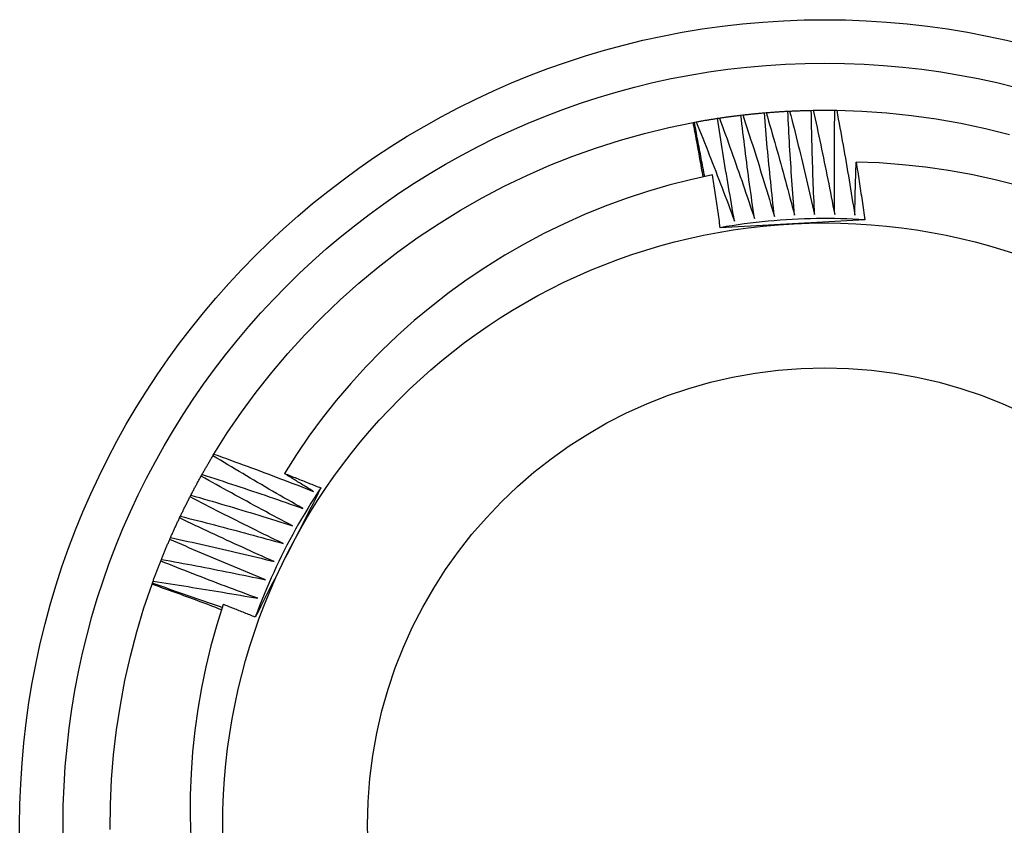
# Model space of a CAD drawing. Header units: inches. Extents: x 32 to 80, y 18.9 to 39.2.
# Tile 5 of 53: x 35.861 to 36.075, y 34.067 to 34.243. Entities that reach past the tile are written whole.
import ezdxf

# ---------------------------------------------------------------- set-up
doc = ezdxf.new("R2010")
doc.units = ezdxf.units.IN
doc.header["$MEASUREMENT"] = 0
doc.layers.add('Visible Edges(ANSI)', color=7, linetype='Continuous', lineweight=25)
doc.layers.add('Visible Tangent Edges(ANSI)', color=7, linetype='Continuous', lineweight=25)

msp = doc.modelspace()

# ---------------------------------------------------------------- linework, layer by layer
at = {"layer": 'Visible Edges(ANSI)'}
for p, q in [((36.02272, 34.22233), (36.02313, 34.22237)), ((36.02783, 34.22268), (36.02823, 34.2227)), ((36.03294, 34.22286), (36.03335, 34.22287)), ((36.03806, 34.22288), (36.03847, 34.22287)), ((36.00725, 34.22023), (36.0075, 34.22028)), ((36.0075, 34.22028), (36.00791, 34.22035)), ((36.01255, 34.22113), (36.01296, 34.22119)), ((36.01763, 34.22182), (36.01803, 34.22186)), ((35.90275, 34.14774), (35.90296, 34.14809)), ((35.90017, 34.14332), (35.90037, 34.14368)), ((35.89775, 34.13881), (35.89794, 34.13917)), ((35.89547, 34.13423), (35.89565, 34.13459)), ((35.89335, 34.12957), (35.89351, 34.12994)), ((35.89138, 34.12484), (35.89153, 34.12522)), ((35.88948, 34.11981), (35.88957, 34.12006)), ((35.88957, 34.12006), (35.88971, 34.12044))]:
    msp.add_line(p, q, dxfattribs=at)
at = {"layer": 'Visible Edges(ANSI)', "flags": 128}
for points in [[(36.01803, 34.22186), (36.01823, 34.22189), (36.01842, 34.22191), (36.01862, 34.22193), (36.01881, 34.22195), (36.01901, 34.22197), (36.0192, 34.22199), (36.0194, 34.22202), (36.01959, 34.22204), (36.01979, 34.22206), (36.01998, 34.22208), (36.02018, 34.2221), (36.02037, 34.22212), (36.02057, 34.22214), (36.02076, 34.22216), (36.02096, 34.22217), (36.02115, 34.22219), (36.02135, 34.22221), (36.02155, 34.22223), (36.02174, 34.22225), (36.02194, 34.22227), (36.02213, 34.22228), (36.02233, 34.2223), (36.02252, 34.22232), (36.02272, 34.22233)], [(36.02492, 34.1998), (36.02481, 34.20074), (36.02471, 34.20168), (36.0246, 34.20261), (36.0245, 34.20355), (36.0244, 34.20449), (36.0243, 34.20543), (36.0242, 34.20636), (36.02411, 34.2073), (36.02401, 34.20824), (36.02392, 34.20918), (36.02382, 34.21012), (36.02373, 34.21106), (36.02364, 34.212), (36.02355, 34.21293), (36.02346, 34.21387), (36.02337, 34.21481), (36.02329, 34.21575), (36.0232, 34.21669), (36.02312, 34.21763), (36.02304, 34.21857), (36.02296, 34.21951), (36.02287, 34.22045), (36.0228, 34.22139), (36.02272, 34.22233)], [(36.02313, 34.22237), (36.02332, 34.22238), (36.02352, 34.2224), (36.02371, 34.22241), (36.02391, 34.22243), (36.0241, 34.22245), (36.0243, 34.22246), (36.0245, 34.22247), (36.02469, 34.22249), (36.02489, 34.2225), (36.02508, 34.22252), (36.02528, 34.22253), (36.02547, 34.22254), (36.02567, 34.22256), (36.02587, 34.22257), (36.02606, 34.22258), (36.02626, 34.22259), (36.02645, 34.22261), (36.02665, 34.22262), (36.02685, 34.22263), (36.02704, 34.22264), (36.02724, 34.22265), (36.02743, 34.22266), (36.02763, 34.22267), (36.02783, 34.22268)], [(36.02313, 34.22237), (36.0234, 34.22144), (36.02366, 34.22052), (36.02393, 34.21959), (36.0242, 34.21867), (36.02446, 34.21774), (36.02473, 34.21682), (36.02499, 34.21589), (36.02525, 34.21497), (36.02551, 34.21404), (36.02577, 34.21311), (36.02603, 34.21218), (36.02629, 34.21125), (36.02654, 34.21033), (36.0268, 34.2094), (36.02705, 34.20847), (36.0273, 34.20754), (36.02755, 34.20661), (36.0278, 34.20568), (36.02805, 34.20475), (36.0283, 34.20382), (36.02855, 34.20289), (36.02879, 34.20195), (36.02904, 34.20102), (36.02928, 34.20009)], [(36.02928, 34.20009), (36.02921, 34.20103), (36.02913, 34.20197), (36.02906, 34.20291), (36.02899, 34.20385), (36.02892, 34.20479), (36.02885, 34.20573), (36.02878, 34.20667), (36.02872, 34.20761), (36.02865, 34.20856), (36.02859, 34.2095), (36.02853, 34.21044), (36.02847, 34.21138), (36.02841, 34.21232), (36.02835, 34.21326), (36.02829, 34.2142), (36.02823, 34.21515), (36.02818, 34.21609), (36.02812, 34.21703), (36.02807, 34.21797), (36.02802, 34.21891), (36.02797, 34.21986), (36.02792, 34.2208), (36.02787, 34.22174), (36.02783, 34.22268)], [(36.02823, 34.2227), (36.02843, 34.22271), (36.02863, 34.22272), (36.02882, 34.22273), (36.02902, 34.22274), (36.02921, 34.22275), (36.02941, 34.22276), (36.02961, 34.22277), (36.0298, 34.22277), (36.03, 34.22278), (36.03019, 34.22279), (36.03039, 34.22279), (36.03059, 34.2228), (36.03078, 34.22281), (36.03098, 34.22281), (36.03118, 34.22282), (36.03137, 34.22283), (36.03157, 34.22283), (36.03176, 34.22284), (36.03196, 34.22284), (36.03216, 34.22285), (36.03235, 34.22285), (36.03255, 34.22286), (36.03274, 34.22286), (36.03294, 34.22286)], [(36.02823, 34.2227), (36.02847, 34.22177), (36.02871, 34.22084), (36.02895, 34.21991), (36.02918, 34.21897), (36.02942, 34.21804), (36.02965, 34.2171), (36.02988, 34.21617), (36.03011, 34.21524), (36.03034, 34.2143), (36.03057, 34.21336), (36.0308, 34.21243), (36.03103, 34.21149), (36.03125, 34.21056), (36.03148, 34.20962), (36.0317, 34.20868), (36.03192, 34.20775), (36.03214, 34.20681), (36.03236, 34.20587), (36.03258, 34.20493), (36.0328, 34.20399), (36.03301, 34.20305), (36.03323, 34.20211), (36.03344, 34.20118), (36.03365, 34.20024)], [(36.03365, 34.20024), (36.03361, 34.20118), (36.03357, 34.20212), (36.03353, 34.20306), (36.03349, 34.204), (36.03345, 34.20495), (36.03341, 34.20589), (36.03337, 34.20683), (36.03334, 34.20777), (36.0333, 34.20872), (36.03327, 34.20966), (36.03324, 34.2106), (36.03321, 34.21154), (36.03318, 34.21249), (36.03315, 34.21343), (36.03313, 34.21437), (36.0331, 34.21532), (36.03308, 34.21626), (36.03305, 34.2172), (36.03303, 34.21815), (36.03301, 34.21909), (36.03299, 34.22003), (36.03297, 34.22098), (36.03296, 34.22192), (36.03294, 34.22286)], [(36.03335, 34.22287), (36.03355, 34.22287), (36.03374, 34.22288), (36.03394, 34.22288), (36.03414, 34.22288), (36.03433, 34.22288), (36.03453, 34.22289), (36.03472, 34.22289), (36.03492, 34.22289), (36.03512, 34.22289), (36.03531, 34.22289), (36.03551, 34.22289), (36.03571, 34.22289), (36.0359, 34.22289), (36.0361, 34.22289), (36.03629, 34.22289), (36.03649, 34.22289), (36.03669, 34.22289), (36.03688, 34.22289), (36.03708, 34.22289), (36.03728, 34.22289), (36.03747, 34.22288), (36.03767, 34.22288), (36.03786, 34.22288), (36.03806, 34.22288)], [(36.03335, 34.22287), (36.03356, 34.22193), (36.03377, 34.22099), (36.03397, 34.22005), (36.03418, 34.21911), (36.03438, 34.21817), (36.03458, 34.21723), (36.03478, 34.21629), (36.03498, 34.21534), (36.03518, 34.2144), (36.03538, 34.21346), (36.03558, 34.21252), (36.03577, 34.21157), (36.03597, 34.21063), (36.03616, 34.20969), (36.03635, 34.20874), (36.03654, 34.2078), (36.03673, 34.20686), (36.03692, 34.20591), (36.03711, 34.20497), (36.03729, 34.20402), (36.03748, 34.20308), (36.03766, 34.20213), (36.03784, 34.20118), (36.03803, 34.20024)], [(36.03803, 34.20024), (36.03801, 34.20118), (36.038, 34.20212), (36.03799, 34.20307), (36.03798, 34.20401), (36.03798, 34.20495), (36.03797, 34.2059), (36.03796, 34.20684), (36.03796, 34.20778), (36.03796, 34.20872), (36.03796, 34.20967), (36.03796, 34.21061), (36.03796, 34.21155), (36.03796, 34.2125), (36.03796, 34.21344), (36.03797, 34.21439), (36.03797, 34.21533), (36.03798, 34.21627), (36.03799, 34.21722), (36.038, 34.21816), (36.03801, 34.2191), (36.03802, 34.22005), (36.03803, 34.22099), (36.03804, 34.22193), (36.03806, 34.22288)], [(36.03847, 34.22287), (36.04391, 34.22268), (36.04934, 34.22231), (36.05475, 34.22174), (36.06014, 34.22099), (36.0655, 34.22005), (36.07082, 34.21892), (36.0761, 34.2176)], [(36.03847, 34.22287), (36.03865, 34.22192), (36.03882, 34.22098), (36.039, 34.22003), (36.03917, 34.21908), (36.03934, 34.21814), (36.03952, 34.21719), (36.03969, 34.21624), (36.03985, 34.21529), (36.04002, 34.21435), (36.04019, 34.2134), (36.04035, 34.21245), (36.04052, 34.2115), (36.04068, 34.21055), (36.04084, 34.2096), (36.041, 34.20865), (36.04116, 34.2077), (36.04132, 34.20675), (36.04148, 34.2058), (36.04164, 34.20485), (36.04179, 34.2039), (36.04194, 34.20295), (36.0421, 34.202), (36.04225, 34.20105), (36.0424, 34.20009)], [(35.90296, 34.14809), (35.90586, 34.1527), (35.90893, 34.15719), (35.91215, 34.16158), (35.91552, 34.16585), (35.91904, 34.17), (35.9227, 34.17403), (35.9265, 34.17792), (35.93044, 34.18168), (35.9345, 34.1853), (35.93869, 34.18878), (35.943, 34.1921), (35.94742, 34.19528), (35.95195, 34.19829), (35.95658, 34.20115), (35.96131, 34.20384), (35.96613, 34.20637), (35.97103, 34.20872), (35.97602, 34.21091), (35.98108, 34.21291), (35.9862, 34.21474), (35.99139, 34.21639), (35.99663, 34.21786), (36.00192, 34.21914), (36.00725, 34.22023)], [(36.0094, 34.20839), (36.00932, 34.20888), (36.00923, 34.20938), (36.00914, 34.20987), (36.00906, 34.21037), (36.00897, 34.21086), (36.00888, 34.21135), (36.00879, 34.21185), (36.00871, 34.21234), (36.00862, 34.21283), (36.00853, 34.21333), (36.00844, 34.21382), (36.00835, 34.21432), (36.00826, 34.21481), (36.00817, 34.2153), (36.00808, 34.2158), (36.00799, 34.21629), (36.0079, 34.21678), (36.00781, 34.21728), (36.00771, 34.21777), (36.00762, 34.21826), (36.00753, 34.21875), (36.00744, 34.21925), (36.00734, 34.21974), (36.00725, 34.22023)], [(36.00976, 34.20847), (36.00966, 34.20896), (36.00957, 34.20945), (36.00947, 34.20994), (36.00937, 34.21043), (36.00928, 34.21093), (36.00918, 34.21142), (36.00908, 34.21191), (36.00899, 34.2124), (36.00889, 34.21289), (36.0088, 34.21338), (36.0087, 34.21388), (36.00861, 34.21437), (36.00852, 34.21486), (36.00842, 34.21535), (36.00833, 34.21585), (36.00824, 34.21634), (36.00814, 34.21683), (36.00805, 34.21732), (36.00796, 34.21782), (36.00787, 34.21831), (36.00778, 34.2188), (36.00768, 34.21929), (36.00759, 34.21979), (36.0075, 34.22028)], [(36.00791, 34.22035), (36.0081, 34.22039), (36.00829, 34.22042), (36.00849, 34.22046), (36.00868, 34.22049), (36.00887, 34.22053), (36.00907, 34.22056), (36.00926, 34.2206), (36.00945, 34.22063), (36.00965, 34.22066), (36.00984, 34.2207), (36.01003, 34.22073), (36.01023, 34.22076), (36.01042, 34.22079), (36.01061, 34.22082), (36.01081, 34.22086), (36.011, 34.22089), (36.01119, 34.22092), (36.01139, 34.22095), (36.01158, 34.22098), (36.01178, 34.22101), (36.01197, 34.22104), (36.01216, 34.22107), (36.01236, 34.2211), (36.01255, 34.22113)], [(36.00791, 34.22035), (36.00827, 34.21946), (36.00862, 34.21857), (36.00898, 34.21767), (36.00934, 34.21678), (36.00969, 34.21589), (36.01005, 34.21499), (36.0104, 34.21409), (36.01075, 34.2132), (36.0111, 34.2123), (36.01145, 34.2114), (36.0118, 34.21051), (36.01215, 34.20961), (36.01249, 34.20871), (36.01284, 34.20781), (36.01318, 34.20691), (36.01353, 34.20601), (36.01387, 34.20511), (36.01421, 34.20421), (36.01455, 34.20331), (36.01489, 34.2024), (36.01522, 34.2015), (36.01556, 34.2006), (36.01589, 34.1997), (36.01623, 34.19879)], [(36.01623, 34.19879), (36.01606, 34.19972), (36.0159, 34.20065), (36.01573, 34.20158), (36.01557, 34.20251), (36.01541, 34.20344), (36.01525, 34.20436), (36.01509, 34.20529), (36.01493, 34.20622), (36.01477, 34.20715), (36.01461, 34.20808), (36.01446, 34.20902), (36.0143, 34.20995), (36.01415, 34.21088), (36.014, 34.21181), (36.01385, 34.21274), (36.0137, 34.21367), (36.01355, 34.2146), (36.01341, 34.21553), (36.01326, 34.21647), (36.01312, 34.2174), (36.01297, 34.21833), (36.01283, 34.21927), (36.01269, 34.2202), (36.01255, 34.22113)], [(36.01296, 34.22119), (36.01315, 34.22122), (36.01335, 34.22125), (36.01354, 34.22128), (36.01373, 34.22131), (36.01393, 34.22133), (36.01412, 34.22136), (36.01432, 34.22139), (36.01451, 34.22142), (36.01471, 34.22144), (36.0149, 34.22147), (36.01509, 34.2215), (36.01529, 34.22152), (36.01548, 34.22155), (36.01568, 34.22157), (36.01587, 34.2216), (36.01607, 34.22162), (36.01626, 34.22165), (36.01646, 34.22167), (36.01665, 34.2217), (36.01685, 34.22172), (36.01704, 34.22175), (36.01724, 34.22177), (36.01743, 34.22179), (36.01763, 34.22182)], [(36.01296, 34.22119), (36.01329, 34.22029), (36.01362, 34.21938), (36.01394, 34.21848), (36.01427, 34.21757), (36.0146, 34.21667), (36.01492, 34.21576), (36.01524, 34.21485), (36.01556, 34.21395), (36.01589, 34.21304), (36.01621, 34.21213), (36.01652, 34.21122), (36.01684, 34.21031), (36.01716, 34.2094), (36.01747, 34.20849), (36.01779, 34.20758), (36.0181, 34.20667), (36.01841, 34.20576), (36.01872, 34.20485), (36.01903, 34.20394), (36.01934, 34.20302), (36.01965, 34.20211), (36.01995, 34.2012), (36.02026, 34.20028), (36.02056, 34.19937)], [(36.02056, 34.19937), (36.02043, 34.2003), (36.02029, 34.20123), (36.02016, 34.20217), (36.02003, 34.2031), (36.0199, 34.20404), (36.01976, 34.20497), (36.01964, 34.2059), (36.01951, 34.20684), (36.01938, 34.20777), (36.01926, 34.20871), (36.01913, 34.20964), (36.01901, 34.21058), (36.01889, 34.21151), (36.01877, 34.21245), (36.01865, 34.21339), (36.01853, 34.21432), (36.01841, 34.21526), (36.0183, 34.21619), (36.01818, 34.21713), (36.01807, 34.21807), (36.01796, 34.219), (36.01784, 34.21994), (36.01773, 34.22088), (36.01763, 34.22182)], [(36.01803, 34.22186), (36.01833, 34.22095), (36.01863, 34.22003), (36.01893, 34.21912), (36.01922, 34.2182), (36.01952, 34.21729), (36.01981, 34.21637), (36.02011, 34.21545), (36.0204, 34.21454), (36.02069, 34.21362), (36.02098, 34.2127), (36.02127, 34.21178), (36.02156, 34.21086), (36.02184, 34.20994), (36.02213, 34.20902), (36.02241, 34.2081), (36.02269, 34.20718), (36.02298, 34.20626), (36.02326, 34.20534), (36.02354, 34.20442), (36.02381, 34.20349), (36.02409, 34.20257), (36.02437, 34.20165), (36.02464, 34.20072), (36.02492, 34.1998)], [(36.0424, 34.20009), (36.04241, 34.20057), (36.04242, 34.20105), (36.04243, 34.20153), (36.04244, 34.20201), (36.04245, 34.20249), (36.04246, 34.20297), (36.04247, 34.20345), (36.04248, 34.20393), (36.04249, 34.20441), (36.0425, 34.20489), (36.04252, 34.20537), (36.04253, 34.20585), (36.04254, 34.20633), (36.04256, 34.20681), (36.04257, 34.20729), (36.04258, 34.20777), (36.0426, 34.20825), (36.04261, 34.20873), (36.04263, 34.20921), (36.04264, 34.20969), (36.04266, 34.21017), (36.04267, 34.21065), (36.04269, 34.21113), (36.04271, 34.21161)], [(36.07757, 34.20661), (36.07267, 34.20785), (36.06773, 34.20891), (36.06276, 34.2098), (36.05777, 34.21051), (36.05276, 34.21105), (36.04774, 34.21142), (36.04271, 34.21161)], [(36.04271, 34.21161), (36.04279, 34.21108), (36.04287, 34.21056), (36.04295, 34.21004), (36.04304, 34.20951), (36.04312, 34.20899), (36.0432, 34.20847), (36.04328, 34.20794), (36.04336, 34.20742), (36.04344, 34.2069), (36.04352, 34.20637), (36.04359, 34.20585), (36.04367, 34.20533), (36.04375, 34.2048), (36.04383, 34.20428), (36.04391, 34.20375), (36.04398, 34.20323), (36.04406, 34.20271), (36.04414, 34.20218), (36.04421, 34.20166), (36.04429, 34.20113), (36.04436, 34.20061), (36.04444, 34.20008), (36.04451, 34.19956), (36.04459, 34.19904)], [(36.01141, 34.20881), (36.00665, 34.20777), (36.00194, 34.20657), (35.99727, 34.20521), (35.99265, 34.20369), (35.98809, 34.20202), (35.98359, 34.20019), (35.97915, 34.19821), (35.97477, 34.19607), (35.97047, 34.19379), (35.96624, 34.19136), (35.9621, 34.18878), (35.95805, 34.18607), (35.95411, 34.18322), (35.95027, 34.18024), (35.94653, 34.17713), (35.94291, 34.1739), (35.93939, 34.17055), (35.936, 34.16707), (35.93272, 34.16348), (35.92956, 34.15977), (35.92654, 34.15595), (35.92364, 34.15202), (35.92089, 34.148), (35.91828, 34.1439)], [(36.01314, 34.19735), (36.01307, 34.19783), (36.013, 34.1983), (36.01293, 34.19878), (36.01286, 34.19926), (36.01279, 34.19974), (36.01272, 34.20022), (36.01265, 34.20069), (36.01258, 34.20117), (36.01251, 34.20165), (36.01244, 34.20213), (36.01237, 34.2026), (36.01229, 34.20308), (36.01222, 34.20356), (36.01215, 34.20404), (36.01208, 34.20451), (36.012, 34.20499), (36.01193, 34.20547), (36.01186, 34.20595), (36.01178, 34.20642), (36.01171, 34.2069), (36.01163, 34.20738), (36.01156, 34.20786), (36.01148, 34.20833), (36.01141, 34.20881)], [(36.04459, 34.19904), (36.04327, 34.19912), (36.04196, 34.19918), (36.04064, 34.19924), (36.03933, 34.19928), (36.03801, 34.19931), (36.0367, 34.19932), (36.03538, 34.19932), (36.03407, 34.19931), (36.03275, 34.19929), (36.03144, 34.19925), (36.03012, 34.1992), (36.02881, 34.19913), (36.0275, 34.19906), (36.02618, 34.19897), (36.02487, 34.19886), (36.02356, 34.19875), (36.02225, 34.19862), (36.02095, 34.19847), (36.01964, 34.19832), (36.01834, 34.19815), (36.01703, 34.19797), (36.01573, 34.19778), (36.01443, 34.19757), (36.01314, 34.19735)], [(36.04459, 34.19904), (36.04328, 34.19896), (36.04197, 34.19889), (36.04066, 34.19882), (36.03936, 34.19875), (36.03805, 34.19868), (36.03674, 34.19861), (36.03543, 34.19854), (36.03412, 34.19847), (36.03281, 34.1984), (36.03149, 34.19833), (36.03018, 34.19826), (36.02886, 34.19819), (36.02755, 34.19812), (36.02623, 34.19805), (36.02492, 34.19798), (36.02361, 34.19791), (36.0223, 34.19784), (36.02098, 34.19777), (36.01968, 34.1977), (36.01837, 34.19763), (36.01706, 34.19756), (36.01575, 34.19749), (36.01444, 34.19742), (36.01314, 34.19735)], [(35.90037, 34.14368), (35.90047, 34.14385), (35.90057, 34.14402), (35.90066, 34.14419), (35.90076, 34.14436), (35.90086, 34.14453), (35.90096, 34.1447), (35.90105, 34.14487), (35.90115, 34.14504), (35.90125, 34.14521), (35.90135, 34.14538), (35.90145, 34.14555), (35.90155, 34.14572), (35.90164, 34.14589), (35.90174, 34.14606), (35.90184, 34.14623), (35.90194, 34.1464), (35.90204, 34.14656), (35.90214, 34.14673), (35.90224, 34.1469), (35.90234, 34.14707), (35.90244, 34.14724), (35.90255, 34.14741), (35.90265, 34.14758), (35.90275, 34.14774)], [(35.92227, 34.13629), (35.92145, 34.13675), (35.92063, 34.13722), (35.91982, 34.13769), (35.919, 34.13815), (35.91818, 34.13862), (35.91736, 34.13909), (35.91654, 34.13957), (35.91573, 34.14004), (35.91491, 34.14051), (35.9141, 34.14099), (35.91328, 34.14146), (35.91247, 34.14194), (35.91166, 34.14242), (35.91084, 34.1429), (35.91003, 34.14338), (35.90922, 34.14386), (35.90841, 34.14434), (35.9076, 34.14482), (35.90679, 34.14531), (35.90598, 34.14579), (35.90517, 34.14628), (35.90436, 34.14677), (35.90355, 34.14725), (35.90275, 34.14774)], [(35.90296, 34.14809), (35.90387, 34.14777), (35.90477, 34.14744), (35.90568, 34.14712), (35.90658, 34.14679), (35.90749, 34.14646), (35.90839, 34.14613), (35.9093, 34.1458), (35.9102, 34.14547), (35.9111, 34.14513), (35.912, 34.1448), (35.91291, 34.14446), (35.91381, 34.14412), (35.91471, 34.14379), (35.91561, 34.14345), (35.91651, 34.14311), (35.91741, 34.14276), (35.91831, 34.14242), (35.91921, 34.14208), (35.92011, 34.14173), (35.92101, 34.14139), (35.92191, 34.14104), (35.92281, 34.14069), (35.92371, 34.14034), (35.9246, 34.13999)], [(35.89794, 34.13917), (35.89803, 34.13935), (35.89812, 34.13952), (35.89821, 34.1397), (35.8983, 34.13987), (35.89839, 34.14004), (35.89848, 34.14022), (35.89858, 34.14039), (35.89867, 34.14056), (35.89876, 34.14074), (35.89885, 34.14091), (35.89895, 34.14108), (35.89904, 34.14125), (35.89913, 34.14143), (35.89923, 34.1416), (35.89932, 34.14177), (35.89941, 34.14194), (35.89951, 34.14212), (35.8996, 34.14229), (35.8997, 34.14246), (35.89979, 34.14263), (35.89989, 34.1428), (35.89998, 34.14298), (35.90008, 34.14315), (35.90017, 34.14332)], [(35.92007, 34.13251), (35.91923, 34.13295), (35.9184, 34.13339), (35.91756, 34.13383), (35.91673, 34.13427), (35.9159, 34.13471), (35.91507, 34.13515), (35.91423, 34.1356), (35.9134, 34.13604), (35.91257, 34.13649), (35.91174, 34.13694), (35.91091, 34.13739), (35.91008, 34.13784), (35.90925, 34.13829), (35.90843, 34.13874), (35.9076, 34.13919), (35.90677, 34.13965), (35.90594, 34.1401), (35.90512, 34.14056), (35.90429, 34.14102), (35.90347, 34.14147), (35.90264, 34.14193), (35.90182, 34.14239), (35.901, 34.14286), (35.90017, 34.14332)], [(35.90037, 34.14368), (35.90129, 34.14338), (35.90221, 34.14309), (35.90312, 34.14279), (35.90404, 34.14249), (35.90495, 34.14219), (35.90587, 34.14189), (35.90678, 34.14159), (35.9077, 34.14129), (35.90861, 34.14098), (35.90952, 34.14068), (35.91044, 34.14037), (35.91135, 34.14006), (35.91226, 34.13976), (35.91317, 34.13945), (35.91409, 34.13914), (35.915, 34.13882), (35.91591, 34.13851), (35.91682, 34.1382), (35.91773, 34.13788), (35.91864, 34.13756), (35.91955, 34.13725), (35.92046, 34.13693), (35.92137, 34.13661), (35.92227, 34.13629)], [(35.91828, 34.1439), (35.91861, 34.14377), (35.91894, 34.14364), (35.91927, 34.14351), (35.9196, 34.14338), (35.91993, 34.14325), (35.92026, 34.14312), (35.9206, 34.14299), (35.92093, 34.14286), (35.92126, 34.14273), (35.92159, 34.14259), (35.92192, 34.14246), (35.92225, 34.14233), (35.92258, 34.1422), (35.92291, 34.14207), (35.92324, 34.14194), (35.92357, 34.1418), (35.9239, 34.14167), (35.92424, 34.14154), (35.92457, 34.14141), (35.9249, 34.14128), (35.92523, 34.14114), (35.92556, 34.14101), (35.92589, 34.14088), (35.92622, 34.14074)], [(35.9246, 34.13999), (35.92434, 34.14015), (35.92407, 34.14031), (35.92381, 34.14047), (35.92355, 34.14064), (35.92328, 34.1408), (35.92302, 34.14096), (35.92275, 34.14112), (35.92249, 34.14128), (35.92223, 34.14145), (35.92196, 34.14161), (35.9217, 34.14177), (35.92143, 34.14194), (35.92117, 34.1421), (35.92091, 34.14226), (35.92064, 34.14242), (35.92038, 34.14259), (35.92012, 34.14275), (35.91985, 34.14291), (35.91959, 34.14308), (35.91933, 34.14324), (35.91906, 34.14341), (35.9188, 34.14357), (35.91854, 34.14373), (35.91828, 34.1439)], [(35.92622, 34.14074), (35.92563, 34.13958), (35.92503, 34.13841), (35.92444, 34.13724), (35.92385, 34.13607), (35.92326, 34.1349), (35.92266, 34.13374), (35.92207, 34.13257), (35.92147, 34.1314), (35.92088, 34.13022), (35.92028, 34.12905), (35.91968, 34.12788), (35.91909, 34.1267), (35.91849, 34.12553), (35.91789, 34.12436), (35.9173, 34.12318), (35.9167, 34.12201), (35.91611, 34.12084), (35.91551, 34.11967), (35.91492, 34.1185), (35.91432, 34.11733), (35.91373, 34.11617), (35.91314, 34.115), (35.91255, 34.11383), (35.91196, 34.11266)], [(35.92622, 34.14074), (35.92549, 34.13965), (35.92478, 34.13854), (35.92407, 34.13743), (35.92338, 34.13631), (35.9227, 34.13519), (35.92203, 34.13406), (35.92137, 34.13292), (35.92072, 34.13177), (35.92009, 34.13062), (35.91946, 34.12946), (35.91885, 34.1283), (35.91825, 34.12713), (35.91766, 34.12595), (35.91708, 34.12477), (35.91651, 34.12359), (35.91596, 34.12239), (35.91541, 34.12119), (35.91488, 34.11999), (35.91437, 34.11878), (35.91386, 34.11757), (35.91336, 34.11635), (35.91288, 34.11512), (35.91241, 34.1139), (35.91196, 34.11266)], [(35.89565, 34.13459), (35.89573, 34.13477), (35.89582, 34.13495), (35.8959, 34.13513), (35.89599, 34.1353), (35.89608, 34.13548), (35.89616, 34.13565), (35.89625, 34.13583), (35.89633, 34.13601), (35.89642, 34.13618), (35.89651, 34.13636), (35.8966, 34.13653), (35.89668, 34.13671), (35.89677, 34.13689), (35.89686, 34.13706), (35.89695, 34.13724), (35.89703, 34.13741), (35.89712, 34.13759), (35.89721, 34.13776), (35.8973, 34.13794), (35.89739, 34.13811), (35.89748, 34.13829), (35.89757, 34.13846), (35.89766, 34.13864), (35.89775, 34.13881)], [(35.91799, 34.12866), (35.91714, 34.12907), (35.91629, 34.12948), (35.91544, 34.1299), (35.91459, 34.13031), (35.91375, 34.13073), (35.9129, 34.13114), (35.91205, 34.13156), (35.91121, 34.13198), (35.91036, 34.1324), (35.90952, 34.13282), (35.90867, 34.13324), (35.90783, 34.13366), (35.90699, 34.13408), (35.90615, 34.13451), (35.9053, 34.13493), (35.90446, 34.13536), (35.90362, 34.13579), (35.90278, 34.13622), (35.90194, 34.13665), (35.9011, 34.13708), (35.90026, 34.13751), (35.89942, 34.13794), (35.89859, 34.13838), (35.89775, 34.13881)], [(35.89794, 34.13917), (35.89886, 34.13891), (35.89979, 34.13864), (35.90071, 34.13838), (35.90164, 34.13811), (35.90256, 34.13784), (35.90349, 34.13757), (35.90441, 34.1373), (35.90533, 34.13703), (35.90626, 34.13675), (35.90718, 34.13648), (35.9081, 34.1362), (35.90902, 34.13593), (35.90995, 34.13565), (35.91087, 34.13537), (35.91179, 34.13509), (35.91271, 34.13481), (35.91363, 34.13452), (35.91455, 34.13424), (35.91547, 34.13395), (35.91639, 34.13367), (35.91731, 34.13338), (35.91823, 34.13309), (35.91915, 34.1328), (35.92007, 34.13251)], [(35.89565, 34.13459), (35.89658, 34.13436), (35.89752, 34.13413), (35.89845, 34.13389), (35.89938, 34.13365), (35.90032, 34.13342), (35.90125, 34.13318), (35.90218, 34.13294), (35.90311, 34.13269), (35.90404, 34.13245), (35.90498, 34.13221), (35.90591, 34.13196), (35.90684, 34.13171), (35.90777, 34.13147), (35.9087, 34.13122), (35.90963, 34.13097), (35.91056, 34.13072), (35.91149, 34.13046), (35.91242, 34.13021), (35.91335, 34.12995), (35.91427, 34.1297), (35.9152, 34.12944), (35.91613, 34.12918), (35.91706, 34.12892), (35.91799, 34.12866)], [(35.89351, 34.12994), (35.89359, 34.13012), (35.89367, 34.1303), (35.89375, 34.13048), (35.89383, 34.13066), (35.89391, 34.13084), (35.89399, 34.13102), (35.89407, 34.1312), (35.89415, 34.13138), (35.89423, 34.13156), (35.89431, 34.13173), (35.89439, 34.13191), (35.89448, 34.13209), (35.89456, 34.13227), (35.89464, 34.13245), (35.89472, 34.13263), (35.8948, 34.1328), (35.89489, 34.13298), (35.89497, 34.13316), (35.89505, 34.13334), (35.89514, 34.13352), (35.89522, 34.13369), (35.8953, 34.13387), (35.89539, 34.13405), (35.89547, 34.13423)], [(35.91603, 34.12475), (35.91517, 34.12513), (35.91431, 34.12551), (35.91345, 34.1259), (35.91259, 34.12628), (35.91173, 34.12667), (35.91087, 34.12706), (35.91001, 34.12745), (35.90915, 34.12784), (35.90829, 34.12823), (35.90743, 34.12862), (35.90658, 34.12901), (35.90572, 34.12941), (35.90486, 34.1298), (35.90401, 34.1302), (35.90315, 34.1306), (35.9023, 34.131), (35.90144, 34.1314), (35.90059, 34.1318), (35.89973, 34.1322), (35.89888, 34.1326), (35.89803, 34.13301), (35.89718, 34.13341), (35.89632, 34.13382), (35.89547, 34.13423)], [(35.89153, 34.12522), (35.8916, 34.12541), (35.89168, 34.12559), (35.89175, 34.12577), (35.89182, 34.12595), (35.8919, 34.12613), (35.89197, 34.12631), (35.89205, 34.1265), (35.89212, 34.12668), (35.8922, 34.12686), (35.89227, 34.12704), (35.89235, 34.12722), (35.89242, 34.1274), (35.8925, 34.12758), (35.89258, 34.12776), (35.89265, 34.12794), (35.89273, 34.12813), (35.8928, 34.12831), (35.89288, 34.12849), (35.89296, 34.12867), (35.89304, 34.12885), (35.89311, 34.12903), (35.89319, 34.12921), (35.89327, 34.12939), (35.89335, 34.12957)], [(35.91421, 34.12077), (35.91334, 34.12113), (35.91246, 34.12148), (35.91159, 34.12184), (35.91072, 34.12219), (35.90984, 34.12255), (35.90897, 34.12291), (35.9081, 34.12327), (35.90723, 34.12363), (35.90636, 34.124), (35.90549, 34.12436), (35.90462, 34.12472), (35.90375, 34.12509), (35.90288, 34.12546), (35.90201, 34.12583), (35.90114, 34.12619), (35.90027, 34.12656), (35.89941, 34.12694), (35.89854, 34.12731), (35.89767, 34.12768), (35.89681, 34.12806), (35.89594, 34.12843), (35.89508, 34.12881), (35.89421, 34.12919), (35.89335, 34.12957)], [(35.89351, 34.12994), (35.89445, 34.12974), (35.89539, 34.12954), (35.89633, 34.12933), (35.89728, 34.12912), (35.89822, 34.12892), (35.89916, 34.12871), (35.90009, 34.1285), (35.90103, 34.12829), (35.90197, 34.12808), (35.90291, 34.12786), (35.90385, 34.12765), (35.90479, 34.12743), (35.90573, 34.12721), (35.90667, 34.127), (35.9076, 34.12678), (35.90854, 34.12656), (35.90948, 34.12633), (35.91042, 34.12611), (35.91135, 34.12589), (35.91229, 34.12566), (35.91323, 34.12544), (35.91416, 34.12521), (35.9151, 34.12498), (35.91603, 34.12475)], [(35.88971, 34.12044), (35.88977, 34.12062), (35.88984, 34.12081), (35.88991, 34.12099), (35.88997, 34.12118), (35.89004, 34.12136), (35.89011, 34.12155), (35.89018, 34.12173), (35.89025, 34.12191), (35.89032, 34.1221), (35.89039, 34.12228), (35.89046, 34.12246), (35.89053, 34.12265), (35.8906, 34.12283), (35.89067, 34.12301), (35.89074, 34.1232), (35.89081, 34.12338), (35.89088, 34.12356), (35.89095, 34.12375), (35.89102, 34.12393), (35.89109, 34.12411), (35.89116, 34.1243), (35.89123, 34.12448), (35.89131, 34.12466), (35.89138, 34.12484)], [(35.91252, 34.11674), (35.91163, 34.11706), (35.91075, 34.11739), (35.90986, 34.11772), (35.90898, 34.11805), (35.9081, 34.11837), (35.90721, 34.1187), (35.90633, 34.11904), (35.90545, 34.11937), (35.90456, 34.1197), (35.90368, 34.12004), (35.9028, 34.12037), (35.90192, 34.12071), (35.90104, 34.12105), (35.90016, 34.12139), (35.89928, 34.12173), (35.8984, 34.12207), (35.89752, 34.12241), (35.89664, 34.12276), (35.89576, 34.1231), (35.89489, 34.12345), (35.89401, 34.12379), (35.89313, 34.12414), (35.89226, 34.12449), (35.89138, 34.12484)], [(35.89153, 34.12522), (35.89248, 34.12505), (35.89342, 34.12488), (35.89437, 34.1247), (35.89532, 34.12453), (35.89626, 34.12435), (35.89721, 34.12418), (35.89816, 34.124), (35.8991, 34.12382), (35.90005, 34.12364), (35.90099, 34.12345), (35.90194, 34.12327), (35.90288, 34.12308), (35.90383, 34.1229), (35.90477, 34.12271), (35.90572, 34.12252), (35.90666, 34.12233), (35.90761, 34.12214), (35.90855, 34.12195), (35.90949, 34.12176), (35.91044, 34.12156), (35.91138, 34.12137), (35.91232, 34.12117), (35.91327, 34.12097), (35.91421, 34.12077)], [(35.88038, 34.06644), (35.88044, 34.07188), (35.88069, 34.07731), (35.88113, 34.08274), (35.88177, 34.08814), (35.88259, 34.09352), (35.88359, 34.09887), (35.88479, 34.10418), (35.88617, 34.10944), (35.88773, 34.11466), (35.88948, 34.11981)], [(35.90461, 34.11425), (35.90398, 34.11449), (35.90335, 34.11473), (35.90272, 34.11497), (35.9021, 34.1152), (35.90147, 34.11544), (35.90084, 34.11567), (35.90021, 34.11591), (35.89958, 34.11614), (35.89895, 34.11638), (35.89832, 34.11661), (35.89769, 34.11684), (35.89706, 34.11707), (35.89643, 34.1173), (35.8958, 34.11754), (35.89517, 34.11777), (35.89454, 34.118), (35.8939, 34.11822), (35.89327, 34.11845), (35.89264, 34.11868), (35.89201, 34.11891), (35.89138, 34.11913), (35.89074, 34.11936), (35.89011, 34.11959), (35.88948, 34.11981)], [(35.90476, 34.11472), (35.90413, 34.11494), (35.90349, 34.11515), (35.90286, 34.11537), (35.90222, 34.11559), (35.90159, 34.11581), (35.90095, 34.11602), (35.90032, 34.11624), (35.89968, 34.11646), (35.89905, 34.11668), (35.89842, 34.1169), (35.89778, 34.11713), (35.89715, 34.11735), (35.89652, 34.11757), (35.89588, 34.11779), (35.89525, 34.11802), (35.89462, 34.11824), (35.89399, 34.11847), (35.89335, 34.11869), (35.89272, 34.11892), (35.89209, 34.11914), (35.89146, 34.11937), (35.89083, 34.1196), (35.8902, 34.11983), (35.88957, 34.12006)], [(35.88971, 34.12044), (35.89066, 34.1203), (35.89161, 34.12016), (35.89256, 34.12002), (35.89351, 34.11987), (35.89447, 34.11973), (35.89542, 34.11958), (35.89637, 34.11943), (35.89732, 34.11928), (35.89827, 34.11913), (35.89922, 34.11898), (35.90017, 34.11883), (35.90112, 34.11868), (35.90207, 34.11852), (35.90302, 34.11837), (35.90397, 34.11821), (35.90492, 34.11805), (35.90587, 34.11789), (35.90682, 34.11773), (35.90777, 34.11757), (35.90872, 34.1174), (35.90967, 34.11724), (35.91062, 34.11707), (35.91157, 34.11691), (35.91252, 34.11674)], [(35.90499, 34.11542), (35.90357, 34.11094), (35.90231, 34.10642), (35.90119, 34.10185), (35.90024, 34.09726), (35.89943, 34.09264), (35.89879, 34.088), (35.8983, 34.08334), (35.89798, 34.07867), (35.8978, 34.07399), (35.89779, 34.06931), (35.89794, 34.06463)], [(35.91196, 34.11266), (35.91167, 34.11278), (35.91138, 34.11289), (35.91109, 34.11301), (35.9108, 34.11313), (35.91051, 34.11324), (35.91022, 34.11336), (35.90993, 34.11347), (35.90964, 34.11359), (35.90935, 34.1137), (35.90906, 34.11382), (35.90877, 34.11393), (35.90848, 34.11405), (35.90819, 34.11416), (35.9079, 34.11428), (35.90761, 34.11439), (35.90732, 34.11451), (35.90703, 34.11462), (35.90674, 34.11473), (35.90645, 34.11485), (35.90615, 34.11496), (35.90586, 34.11508), (35.90557, 34.11519), (35.90528, 34.1153), (35.90499, 34.11542)]]:
    msp.add_lwpolyline(points, dxfattribs=at)
at = {"layer": 'Visible Edges(ANSI)'}
for radius in [0.1752, 0.16575, 0.131]:
    msp.add_circle((36.03588, 34.06738), radius, dxfattribs=at)
at = {"layer": 'Visible Tangent Edges(ANSI)'}
msp.add_circle((36.03588, 34.06738), 0.0995, dxfattribs=at)

doc.saveas('drawing.dxf')
